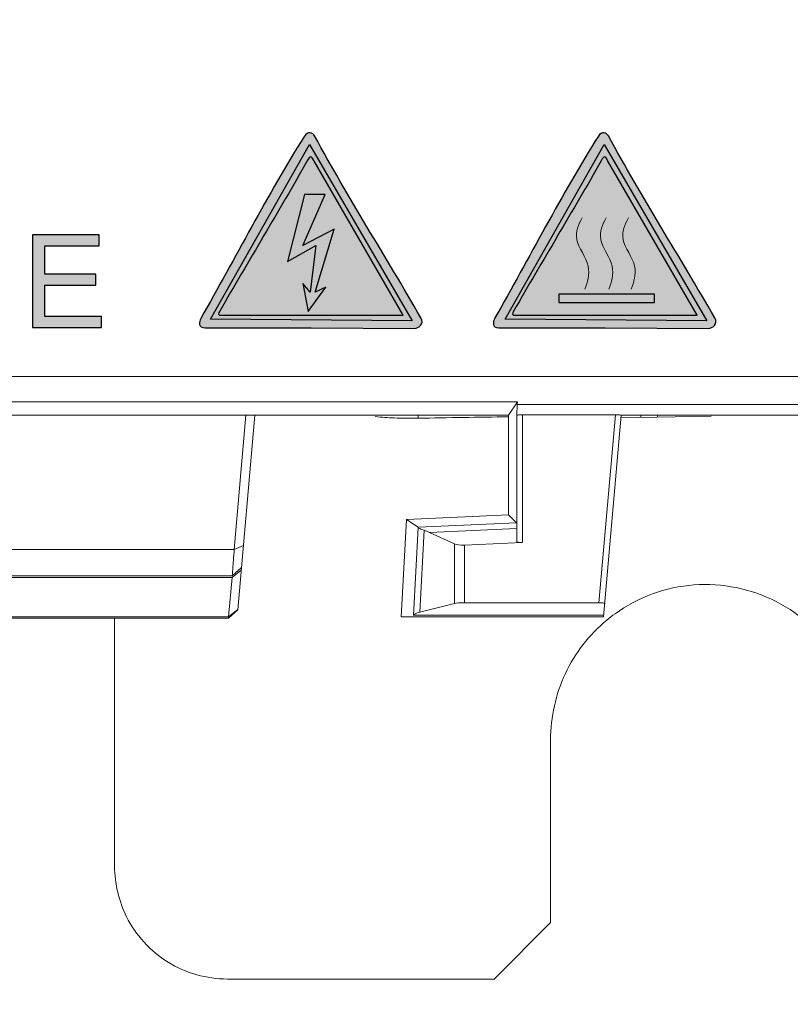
# Model space of a CAD drawing. Header units: millimetres. Extents: x -296 to 295, y -209 to 209.
# Tile 22 of 120: x -227 to -214, y -11 to 7. Entities that reach past the tile are written whole.
import ezdxf

# ---------------------------------------------------------------- set-up
doc = ezdxf.new("R2010")
doc.units = ezdxf.units.MM
doc.header["$MEASUREMENT"] = 0
doc.layers.add('layer 1', color=7, linetype='Continuous')

msp = doc.modelspace()

# ---------------------------------------------------------------- hatches: boundary and pattern name
at = {"layer": 'layer 1'}
h = msp.add_hatch(color=250, dxfattribs=at)
edge = h.paths.add_edge_path()
edge.add_spline(control_points=[(-222.0299, 4.4463), (-221.4321, 3.3486), (-220.7765, 2.3192), (-220.1406, 1.2177), (-220.0744, 1.1031), (-220.1931, 1.0333), (-220.2503, 1.0293), (-220.2503, 1.0293), (-222.0873, 1.0407), (-222.0873, 1.0407), (-222.7153, 1.0407), (-223.3432, 1.0407), (-223.9711, 1.0407), (-224.1013, 1.0407), (-224.0747, 1.1511), (-224.0496, 1.2038), (-223.4338, 2.2839), (-222.8629, 3.4022), (-222.2069, 4.4431), (-222.1522, 4.53), (-222.0567, 4.5026), (-222.0299, 4.4463)], knot_values=[0, 0, 0, 0, 0.1428571, 0.1428571, 0.1428571, 0.2857143, 0.2857143, 0.2857143, 0.4285714, 0.4285714, 0.4285714, 0.5714286, 0.5714286, 0.5714286, 0.7142857, 0.7142857, 0.7142857, 0.8571429, 0.8571429, 0.8571429, 1, 1, 1, 1], degree=3, periodic=1)
h = msp.add_hatch(color=250, dxfattribs=at)
edge = h.paths.add_edge_path()
edge.add_spline(control_points=[(-216.8151, 4.4463), (-216.2173, 3.3486), (-215.5616, 2.3192), (-214.9258, 1.2177), (-214.8596, 1.1031), (-214.9782, 1.0333), (-215.0354, 1.0293), (-215.0354, 1.0293), (-216.8725, 1.0407), (-216.8725, 1.0407), (-217.5005, 1.0407), (-218.1285, 1.0407), (-218.7564, 1.0407), (-218.8866, 1.0407), (-218.86, 1.1511), (-218.8349, 1.2038), (-218.2191, 2.2839), (-217.6481, 3.4022), (-216.9922, 4.4431), (-216.9374, 4.53), (-216.8419, 4.5026), (-216.8151, 4.4463)], knot_values=[0, 0, 0, 0, 0.1428571, 0.1428571, 0.1428571, 0.2857143, 0.2857143, 0.2857143, 0.4285714, 0.4285714, 0.4285714, 0.5714286, 0.5714286, 0.5714286, 0.7142857, 0.7142857, 0.7142857, 0.8571429, 0.8571429, 0.8571429, 1, 1, 1, 1], degree=3, periodic=1)
h = msp.add_hatch(color=2, dxfattribs=at)
edge = h.paths.add_edge_path()
edge.add_spline(control_points=[(-222.1196, 4.2902), (-222.1196, 4.2902), (-223.8729, 1.1916), (-223.8729, 1.1916), (-223.8729, 1.1916), (-220.2961, 1.1621), (-220.2961, 1.1621), (-220.2961, 1.1621), (-222.1196, 4.2902), (-222.1196, 4.2902)], knot_values=[0, 0, 0, 0, 0.3333333, 0.3333333, 0.3333333, 0.6666667, 0.6666667, 0.6666667, 1, 1, 1, 1], degree=3, periodic=1)
h = msp.add_hatch(color=2, dxfattribs=at)
edge = h.paths.add_edge_path()
edge.add_spline(control_points=[(-216.8923, 4.2902), (-216.8923, 4.2902), (-218.6457, 1.1916), (-218.6457, 1.1916), (-218.6457, 1.1916), (-215.0689, 1.1621), (-215.0689, 1.1621), (-215.0689, 1.1621), (-216.8923, 4.2902), (-216.8923, 4.2902)], knot_values=[0, 0, 0, 0, 0.3333333, 0.3333333, 0.3333333, 0.6666667, 0.6666667, 0.6666667, 1, 1, 1, 1], degree=3, periodic=1)
h = msp.add_hatch(color=250, dxfattribs=at)
edge = h.paths.add_edge_path()
edge.add_spline(control_points=[(-222.0443, 4.0084), (-222.0443, 4.0084), (-220.4547, 1.2659), (-220.4547, 1.2659), (-220.4547, 1.2659), (-223.6676, 1.2625), (-223.6676, 1.2625), (-223.7573, 1.2625), (-223.7324, 1.292), (-223.7117, 1.3355), (-223.1978, 2.2344), (-222.665, 3.1049), (-222.1574, 4.005), (-222.1037, 4.1002), (-222.0839, 4.0932), (-222.0443, 4.0084)], knot_values=[0, 0, 0, 0, 0.2, 0.2, 0.2, 0.4, 0.4, 0.4, 0.6, 0.6, 0.6, 0.8, 0.8, 0.8, 1, 1, 1, 1], degree=3, periodic=1)
h = msp.add_hatch(color=250, dxfattribs=at)
edge = h.paths.add_edge_path()
edge.add_spline(control_points=[(-216.8296, 4.0084), (-216.8296, 4.0084), (-215.2398, 1.2659), (-215.2398, 1.2659), (-215.2398, 1.2659), (-218.4529, 1.2625), (-218.4529, 1.2625), (-218.5426, 1.2625), (-218.5177, 1.292), (-218.4969, 1.3355), (-217.983, 2.2344), (-217.4502, 3.1049), (-216.9426, 4.005), (-216.8889, 4.1002), (-216.8691, 4.0932), (-216.8296, 4.0084)], knot_values=[0, 0, 0, 0, 0.2, 0.2, 0.2, 0.4, 0.4, 0.4, 0.6, 0.6, 0.6, 0.8, 0.8, 0.8, 1, 1, 1, 1], degree=3, periodic=1)
h = msp.add_hatch(color=250, dxfattribs=at)
edge = h.paths.add_edge_path()
edge.add_spline(control_points=[(-222.2094, 3.4062), (-222.2094, 3.4062), (-221.8436, 3.4065), (-221.8436, 3.4065), (-221.8436, 3.4065), (-222.2378, 2.5013), (-222.2378, 2.5013), (-222.2378, 2.5013), (-221.6811, 2.7928), (-221.6811, 2.7928), (-221.6811, 2.7928), (-222.0201, 1.6731), (-222.0201, 1.6731), (-222.0201, 1.6731), (-221.8268, 1.7613), (-221.8268, 1.7613), (-221.8268, 1.7613), (-222.1403, 1.3316), (-222.1403, 1.3316), (-222.1403, 1.3316), (-222.2387, 1.83), (-222.2387, 1.83), (-222.2387, 1.83), (-222.1067, 1.6728), (-222.1067, 1.6728), (-222.1067, 1.6728), (-222.0073, 2.5038), (-222.0073, 2.5038), (-222.0073, 2.5038), (-222.5103, 2.2165), (-222.5103, 2.2165), (-222.5103, 2.2165), (-222.2094, 3.4062), (-222.2094, 3.4062)], knot_values=[0, 0, 0, 0, 0.0909091, 0.0909091, 0.0909091, 0.1818182, 0.1818182, 0.1818182, 0.2727273, 0.2727273, 0.2727273, 0.3636364, 0.3636364, 0.3636364, 0.4545455, 0.4545455, 0.4545455, 0.5454545, 0.5454545, 0.5454545, 0.6363636, 0.6363636, 0.6363636, 0.7272727, 0.7272727, 0.7272727, 0.8181818, 0.8181818, 0.8181818, 0.9090909, 0.9090909, 0.9090909, 1, 1, 1, 1], degree=3, periodic=1)
h = msp.add_hatch(color=250, dxfattribs=at)
edge = h.paths.add_edge_path()
edge.add_spline(control_points=[(-227.0352, 1.0471), (-227.0352, 1.0471), (-227.0352, 2.689), (-227.0352, 2.689), (-227.0352, 2.689), (-225.8497, 2.689), (-225.8497, 2.689), (-225.8497, 2.689), (-225.8497, 2.4963), (-225.8497, 2.4963), (-225.8497, 2.4963), (-226.8174, 2.4963), (-226.8174, 2.4963), (-226.8174, 2.4963), (-226.8174, 1.9919), (-226.8174, 1.9919), (-226.8174, 1.9919), (-225.9116, 1.9919), (-225.9116, 1.9919), (-225.9116, 1.9919), (-225.9116, 1.7992), (-225.9116, 1.7992), (-225.9116, 1.7992), (-226.8174, 1.7992), (-226.8174, 1.7992), (-226.8174, 1.7992), (-226.8174, 1.2397), (-226.8174, 1.2397), (-226.8174, 1.2397), (-225.8107, 1.2397), (-225.8107, 1.2397), (-225.8107, 1.2397), (-225.8107, 1.0471), (-225.8107, 1.0471), (-225.8107, 1.0471), (-227.0352, 1.0471), (-227.0352, 1.0471)], knot_values=[0, 0, 0, 0, 0.0833333, 0.0833333, 0.0833333, 0.1666667, 0.1666667, 0.1666667, 0.25, 0.25, 0.25, 0.3333333, 0.3333333, 0.3333333, 0.4166667, 0.4166667, 0.4166667, 0.5, 0.5, 0.5, 0.5833333, 0.5833333, 0.5833333, 0.6666667, 0.6666667, 0.6666667, 0.75, 0.75, 0.75, 0.8333333, 0.8333333, 0.8333333, 0.9166667, 0.9166667, 0.9166667, 1, 1, 1, 1], degree=3, periodic=1)
h = msp.add_hatch(color=250, dxfattribs=at)
edge = h.paths.add_edge_path()
edge.add_spline(control_points=[(-217.6955, 1.6349), (-217.6955, 1.6349), (-215.997, 1.6349), (-215.997, 1.6349), (-215.997, 1.6349), (-215.997, 1.4901), (-215.997, 1.4901), (-215.997, 1.4901), (-217.6955, 1.4901), (-217.6955, 1.4901), (-217.6955, 1.4901), (-217.6955, 1.6349), (-217.6955, 1.6349)], knot_values=[0, 0, 0, 0, 0.25, 0.25, 0.25, 0.5, 0.5, 0.5, 0.75, 0.75, 0.75, 1, 1, 1, 1], degree=3, periodic=1)

# ---------------------------------------------------------------- linework, layer by layer
at = {"layer": 'layer 1', "color": 1, "lineweight": 0}
msp.add_open_spline([(295.3283, 209.2747), (295.3283, 209.2747), (295.3283, -208.9236), (295.3283, -208.9236), (295.3283, -208.9236), (-296.1944, -208.9236), (-296.1944, -208.9236), (-296.1944, -208.9236), (-296.1944, 209.2747), (-296.1944, 209.2747), (-296.1944, 209.2747), (295.3283, 209.2747), (295.3283, 209.2747)], degree=3, knots=[0, 0, 0, 0, 0.25, 0.25, 0.25, 0.5, 0.5, 0.5, 0.75, 0.75, 0.75, 1, 1, 1, 1], dxfattribs=at)
at = {"layer": 'layer 1', "color": 5, "lineweight": 0}
msp.add_open_spline([(-281.2487, 194.7284), (-281.2487, 194.7284), (-281.2487, -197.0649), (-281.2487, -197.0649), (-281.2487, -197.0649), (283.3586, -197.0649), (283.3586, -197.0649)], degree=3, knots=[0, 0, 0, 0, 0.5, 0.5, 0.5, 1, 1, 1, 1], dxfattribs=at)
at = {"layer": 'layer 1', "color": 250}
for points, knots in [([(-222.0299, 4.4463), (-221.4321, 3.3486), (-220.7765, 2.3192), (-220.1406, 1.2177), (-220.0744, 1.1031), (-220.1931, 1.0333), (-220.2503, 1.0293), (-220.2503, 1.0293), (-222.0873, 1.0407), (-222.0873, 1.0407), (-222.7153, 1.0407), (-223.3432, 1.0407), (-223.9711, 1.0407), (-224.1013, 1.0407), (-224.0747, 1.1511), (-224.0496, 1.2038), (-223.4338, 2.2839), (-222.8629, 3.4022), (-222.2069, 4.4431), (-222.1522, 4.53), (-222.0567, 4.5026), (-222.0299, 4.4463)], [0, 0, 0, 0, 0.1428571, 0.1428571, 0.1428571, 0.2857143, 0.2857143, 0.2857143, 0.4285714, 0.4285714, 0.4285714, 0.5714286, 0.5714286, 0.5714286, 0.7142857, 0.7142857, 0.7142857, 0.8571429, 0.8571429, 0.8571429, 1, 1, 1, 1]), ([(-216.8151, 4.4463), (-216.2173, 3.3486), (-215.5616, 2.3192), (-214.9258, 1.2177), (-214.8596, 1.1031), (-214.9782, 1.0333), (-215.0354, 1.0293), (-215.0354, 1.0293), (-216.8725, 1.0407), (-216.8725, 1.0407), (-217.5005, 1.0407), (-218.1285, 1.0407), (-218.7564, 1.0407), (-218.8866, 1.0407), (-218.86, 1.1511), (-218.8349, 1.2038), (-218.2191, 2.2839), (-217.6481, 3.4022), (-216.9922, 4.4431), (-216.9374, 4.53), (-216.8419, 4.5026), (-216.8151, 4.4463)], [0, 0, 0, 0, 0.1428571, 0.1428571, 0.1428571, 0.2857143, 0.2857143, 0.2857143, 0.4285714, 0.4285714, 0.4285714, 0.5714286, 0.5714286, 0.5714286, 0.7142857, 0.7142857, 0.7142857, 0.8571429, 0.8571429, 0.8571429, 1, 1, 1, 1]), ([(-222.0443, 4.0084), (-222.0443, 4.0084), (-220.4547, 1.2659), (-220.4547, 1.2659), (-220.4547, 1.2659), (-223.6676, 1.2625), (-223.6676, 1.2625), (-223.7573, 1.2625), (-223.7324, 1.292), (-223.7117, 1.3355), (-223.1978, 2.2344), (-222.665, 3.1049), (-222.1574, 4.005), (-222.1037, 4.1002), (-222.0839, 4.0932), (-222.0443, 4.0084)], [0, 0, 0, 0, 0.2, 0.2, 0.2, 0.4, 0.4, 0.4, 0.6, 0.6, 0.6, 0.8, 0.8, 0.8, 1, 1, 1, 1]), ([(-216.8296, 4.0084), (-216.8296, 4.0084), (-215.2398, 1.2659), (-215.2398, 1.2659), (-215.2398, 1.2659), (-218.4529, 1.2625), (-218.4529, 1.2625), (-218.5426, 1.2625), (-218.5177, 1.292), (-218.4969, 1.3355), (-217.983, 2.2344), (-217.4502, 3.1049), (-216.9426, 4.005), (-216.8889, 4.1002), (-216.8691, 4.0932), (-216.8296, 4.0084)], [0, 0, 0, 0, 0.2, 0.2, 0.2, 0.4, 0.4, 0.4, 0.6, 0.6, 0.6, 0.8, 0.8, 0.8, 1, 1, 1, 1]), ([(-222.2094, 3.4062), (-222.2094, 3.4062), (-221.8436, 3.4065), (-221.8436, 3.4065), (-221.8436, 3.4065), (-222.2378, 2.5013), (-222.2378, 2.5013), (-222.2378, 2.5013), (-221.6811, 2.7928), (-221.6811, 2.7928), (-221.6811, 2.7928), (-222.0201, 1.6731), (-222.0201, 1.6731), (-222.0201, 1.6731), (-221.8268, 1.7613), (-221.8268, 1.7613), (-221.8268, 1.7613), (-222.1403, 1.3316), (-222.1403, 1.3316), (-222.1403, 1.3316), (-222.2387, 1.83), (-222.2387, 1.83), (-222.2387, 1.83), (-222.1067, 1.6728), (-222.1067, 1.6728), (-222.1067, 1.6728), (-222.0073, 2.5038), (-222.0073, 2.5038), (-222.0073, 2.5038), (-222.5103, 2.2165), (-222.5103, 2.2165), (-222.5103, 2.2165), (-222.2094, 3.4062), (-222.2094, 3.4062)], [0, 0, 0, 0, 0.0909091, 0.0909091, 0.0909091, 0.1818182, 0.1818182, 0.1818182, 0.2727273, 0.2727273, 0.2727273, 0.3636364, 0.3636364, 0.3636364, 0.4545455, 0.4545455, 0.4545455, 0.5454545, 0.5454545, 0.5454545, 0.6363636, 0.6363636, 0.6363636, 0.7272727, 0.7272727, 0.7272727, 0.8181818, 0.8181818, 0.8181818, 0.9090909, 0.9090909, 0.9090909, 1, 1, 1, 1]), ([(-227.0352, 1.0471), (-227.0352, 1.0471), (-227.0352, 2.689), (-227.0352, 2.689), (-227.0352, 2.689), (-225.8497, 2.689), (-225.8497, 2.689), (-225.8497, 2.689), (-225.8497, 2.4963), (-225.8497, 2.4963), (-225.8497, 2.4963), (-226.8174, 2.4963), (-226.8174, 2.4963), (-226.8174, 2.4963), (-226.8174, 1.9919), (-226.8174, 1.9919), (-226.8174, 1.9919), (-225.9116, 1.9919), (-225.9116, 1.9919), (-225.9116, 1.9919), (-225.9116, 1.7992), (-225.9116, 1.7992), (-225.9116, 1.7992), (-226.8174, 1.7992), (-226.8174, 1.7992), (-226.8174, 1.7992), (-226.8174, 1.2397), (-226.8174, 1.2397), (-226.8174, 1.2397), (-225.8107, 1.2397), (-225.8107, 1.2397), (-225.8107, 1.2397), (-225.8107, 1.0471), (-225.8107, 1.0471), (-225.8107, 1.0471), (-227.0352, 1.0471), (-227.0352, 1.0471)], [0, 0, 0, 0, 0.0833333, 0.0833333, 0.0833333, 0.1666667, 0.1666667, 0.1666667, 0.25, 0.25, 0.25, 0.3333333, 0.3333333, 0.3333333, 0.4166667, 0.4166667, 0.4166667, 0.5, 0.5, 0.5, 0.5833333, 0.5833333, 0.5833333, 0.6666667, 0.6666667, 0.6666667, 0.75, 0.75, 0.75, 0.8333333, 0.8333333, 0.8333333, 0.9166667, 0.9166667, 0.9166667, 1, 1, 1, 1]), ([(-217.6955, 1.6349), (-217.6955, 1.6349), (-215.997, 1.6349), (-215.997, 1.6349), (-215.997, 1.6349), (-215.997, 1.4901), (-215.997, 1.4901), (-215.997, 1.4901), (-217.6955, 1.4901), (-217.6955, 1.4901), (-217.6955, 1.4901), (-217.6955, 1.6349), (-217.6955, 1.6349)], [0, 0, 0, 0, 0.25, 0.25, 0.25, 0.5, 0.5, 0.5, 0.75, 0.75, 0.75, 1, 1, 1, 1])]:
    msp.add_open_spline(points, degree=3, knots=knots, dxfattribs=at)
at = {"layer": 'layer 1', "color": 2}
for points in [[(-222.1196, 4.2902), (-222.1196, 4.2902), (-223.8729, 1.1916), (-223.8729, 1.1916), (-223.8729, 1.1916), (-220.2961, 1.1621), (-220.2961, 1.1621), (-220.2961, 1.1621), (-222.1196, 4.2902), (-222.1196, 4.2902)], [(-216.8923, 4.2902), (-216.8923, 4.2902), (-218.6457, 1.1916), (-218.6457, 1.1916), (-218.6457, 1.1916), (-215.0689, 1.1621), (-215.0689, 1.1621), (-215.0689, 1.1621), (-216.8923, 4.2902), (-216.8923, 4.2902)]]:
    msp.add_open_spline(points, degree=3, knots=[0, 0, 0, 0, 0.3333333, 0.3333333, 0.3333333, 0.6666667, 0.6666667, 0.6666667, 1, 1, 1, 1], dxfattribs=at)
at = {"layer": 'layer 1', "color": 250, "lineweight": 15}
for points in [[(-217.281, 2.9904), (-217.3469, 2.8699), (-217.3982, 2.7585), (-217.3752, 2.6099), (-217.3521, 2.4612), (-217.2019, 2.2898), (-217.1728, 2.1356), (-217.1436, 1.9813), (-217.1863, 1.852), (-217.2308, 1.7291)], [(-216.8566, 2.9904), (-216.9226, 2.8699), (-216.9739, 2.7585), (-216.9509, 2.6099), (-216.9278, 2.4612), (-216.7776, 2.2898), (-216.7485, 2.1356), (-216.7193, 1.9813), (-216.762, 1.852), (-216.8065, 1.7291)], [(-216.4581, 2.9904), (-216.524, 2.8699), (-216.5754, 2.7585), (-216.5523, 2.6099), (-216.5293, 2.4612), (-216.3791, 2.2898), (-216.3499, 2.1356), (-216.3208, 1.9813), (-216.3635, 1.852), (-216.4079, 1.7291)]]:
    msp.add_open_spline(points, degree=3, knots=[0, 0, 0, 0, 0.3333333, 0.3333333, 0.3333333, 0.6666667, 0.6666667, 0.6666667, 1, 1, 1, 1], dxfattribs=at)
at = {"layer": 'layer 1', "lineweight": 9}
for points in [[(-198.9442, 0.1793), (-198.9442, 0.1793), (-237.2371, 0.1793), (-237.2371, 0.1793)], [(-235.7506, -0.2735), (-235.7506, -0.2735), (-218.4307, -0.2735), (-218.4307, -0.2735)], [(-218.5889, -0.5108), (-218.5889, -0.5108), (-218.4307, -0.2735), (-218.4307, -0.2735)], [(-218.4389, -0.5108), (-218.4389, -0.5108), (-218.4313, -0.3188), (-218.4313, -0.3188)], [(-218.4313, -0.3188), (-218.4313, -0.3188), (-199.2977, -0.3188), (-199.2977, -0.3188)], [(-235.5924, -0.5108), (-235.5924, -0.5108), (-218.5889, -0.5108), (-218.5889, -0.5108)], [(-223.4549, -2.8912), (-223.4549, -2.8912), (-223.2467, -0.5108), (-223.2467, -0.5108)], [(-223.0906, -0.5108), (-223.0906, -0.5108), (-223.3926, -3.962), (-223.3926, -3.962)], [(-220.1927, -0.5108), (-220.1927, -0.5108), (-220.1927, -0.5622), (-220.1927, -0.5622)], [(-218.5889, -2.2795), (-218.5889, -2.2795), (-218.5889, -0.5108), (-218.5889, -0.5108)], [(-218.4389, -0.5108), (-218.4389, -0.5108), (-218.4389, -2.7467), (-218.4389, -2.7467)], [(-218.3389, -0.502), (-218.3389, -0.502), (-216.6903, -0.502), (-216.6903, -0.502)], [(-218.3389, -2.7673), (-218.3389, -2.7673), (-218.3389, -0.502), (-218.3389, -0.502)], [(-216.9819, -3.8358), (-216.9819, -3.8358), (-216.6903, -0.502), (-216.6903, -0.502)], [(-216.9034, -4.0858), (-216.9034, -4.0858), (-216.5906, -0.5108), (-216.5906, -0.5108)], [(-216.5906, -0.5108), (-216.5906, -0.5108), (-198.5906, -0.5108), (-198.5906, -0.5108)], [(-216.2382, -0.5475), (-216.2382, -0.5475), (-216.2382, -0.5108), (-216.2382, -0.5108)], [(-215.9453, -0.5108), (-215.9453, -0.5108), (-215.9453, -0.5424), (-215.9453, -0.5424)], [(-220.1927, -0.5622), (-219.6581, -0.5539), (-219.1233, -0.5455), (-218.5885, -0.5371)], [(-216.5962, -0.5538), (-216.5962, -0.5538), (-214.9904, -0.5258), (-214.9904, -0.5258)], [(-220.4906, -4.0858), (-220.4906, -4.0858), (-220.4001, -2.3585), (-220.4001, -2.3585)], [(-220.4001, -2.3585), (-220.4001, -2.3585), (-218.5889, -2.2795), (-218.5889, -2.2795)], [(-220.4001, -2.3585), (-220.4001, -2.3585), (-220.191, -2.4934), (-220.191, -2.4934)], [(-218.445, -2.4172), (-218.445, -2.4172), (-220.191, -2.4934), (-220.191, -2.4934)], [(-218.5889, -2.2795), (-218.5889, -2.2795), (-218.445, -2.4172), (-218.445, -2.4172)], [(-220.2729, -4.0604), (-220.2729, -4.0604), (-220.1903, -2.5001), (-220.1903, -2.5001)], [(-220.1903, -2.5001), (-220.1903, -2.4996), (-220.1903, -2.4991), (-220.1903, -2.4986)], [(-220.0865, -2.5511), (-220.0865, -2.5511), (-220.1634, -4.004), (-220.1634, -4.004)], [(-219.9904, -2.5893), (-220.0222, -2.5747), (-220.0543, -2.562), (-220.0865, -2.5511)], [(-219.9904, -2.5893), (-219.9904, -2.5893), (-218.4421, -2.5217), (-218.4421, -2.5217)], [(-219.5459, -2.7923), (-219.5459, -2.7923), (-219.9904, -2.5893), (-219.9904, -2.5893)], [(-219.5459, -2.7923), (-219.5459, -2.7923), (-219.5459, -3.8496), (-219.5459, -3.8496)], [(-219.5459, -2.7923), (-219.512, -2.8078), (-219.4428, -2.8155), (-219.367, -2.8122)], [(-219.367, -2.8122), (-219.367, -2.8122), (-218.3526, -2.7679), (-218.3526, -2.7679)], [(-223.4549, -2.8912), (-223.4549, -2.8912), (-230.7264, -2.8912), (-230.7264, -2.8912)], [(-223.2926, -2.819), (-223.2926, -2.819), (-223.4549, -2.8912), (-223.4549, -2.8912)], [(-219.367, -3.8358), (-219.367, -3.8358), (-219.367, -2.8122), (-219.367, -2.8122)], [(-223.4936, -3.3876), (-223.4936, -3.3876), (-223.3312, -3.2606), (-223.3312, -3.2606)], [(-223.4893, -3.3608), (-223.4893, -3.3608), (-223.327, -3.212), (-223.327, -3.212)], [(-230.692, -3.3608), (-230.692, -3.3608), (-223.4893, -3.3608), (-223.4893, -3.3608)], [(-230.6877, -3.3876), (-230.6877, -3.3876), (-223.4936, -3.3876), (-223.4936, -3.3876)], [(-223.5545, -4.084), (-223.5545, -4.084), (-223.4936, -3.3876), (-223.4936, -3.3876)], [(-219.367, -3.8358), (-219.4428, -3.8358), (-219.512, -3.8411), (-219.5459, -3.8496)], [(-216.9819, -3.8358), (-216.9819, -3.8358), (-219.367, -3.8358), (-219.367, -3.8358)], [(-223.3926, -3.962), (-223.3926, -3.962), (-223.5549, -4.1108), (-223.5549, -4.1108)], [(-223.3921, -3.957), (-223.3921, -3.957), (-223.5545, -4.084), (-223.5545, -4.084)], [(-220.1634, -4.004), (-220.1634, -4.004), (-219.5459, -3.8496), (-219.5459, -3.8496)], [(-223.5545, -4.084), (-223.5545, -4.084), (-230.6268, -4.084), (-230.6268, -4.084)], [(-230.6263, -4.1108), (-230.6263, -4.1108), (-223.5549, -4.1108), (-223.5549, -4.1108)], [(-225.5772, -8.5112), (-225.5772, -8.5112), (-225.5775, -4.1108), (-225.5775, -4.1108)], [(-220.4906, -4.0858), (-220.4906, -4.0858), (-216.9034, -4.0858), (-216.9034, -4.0858)], [(-220.2727, -4.059), (-220.2727, -4.059), (-216.901, -4.0588), (-216.901, -4.0588)], [(-216.6966, -4.0303), (-216.7468, -4.0664), (-216.7957, -4.1042), (-216.8433, -4.1436)], [(-217.8406, -6.265), (-217.8406, -6.265), (-217.8406, -9.5108), (-217.8406, -9.5108)], [(-225.3656, -9.4055), (-225.5026, -9.1315), (-225.5773, -8.8175), (-225.5772, -8.5112)], [(-217.8406, -9.5108), (-217.8406, -9.5108), (-218.8406, -10.5108), (-218.8406, -10.5108)], [(-223.5768, -10.5108), (-223.5768, -10.5108), (-218.8406, -10.5108), (-218.8406, -10.5108)]]:
    msp.add_open_spline(points, degree=3, dxfattribs=at)
for points, knots in [([(-218.4307, -0.2734), (-218.4307, -0.279), (-218.4308, -0.2846), (-218.4308, -0.2902), (-218.4309, -0.2998), (-218.4309, -0.3093), (-218.4313, -0.3188)], [0, 0, 0, 0, 0.5, 0.5, 0.5, 1, 1, 1, 1]), ([(-218.3389, -0.502), (-218.3517, -0.502), (-218.3641, -0.5023), (-218.3772, -0.5027), (-218.3883, -0.503), (-218.3999, -0.5034), (-218.4097, -0.5046), (-218.4163, -0.5054), (-218.422, -0.5066), (-218.4313, -0.5074), (-218.4349, -0.5077), (-218.4389, -0.508), (-218.4389, -0.5108)], [0, 0, 0, 0, 0.25, 0.25, 0.25, 0.5, 0.5, 0.5, 0.75, 0.75, 0.75, 1, 1, 1, 1]), ([(-216.5906, -0.5108), (-216.5904, -0.5084), (-216.6008, -0.5062), (-216.6195, -0.5046), (-216.6382, -0.5029), (-216.6636, -0.502), (-216.6903, -0.502)], [0, 0, 0, 0, 0.5, 0.5, 0.5, 1, 1, 1, 1]), ([(-220.1927, -0.5622), (-220.333, -0.5644), (-220.4732, -0.5636), (-220.6135, -0.5585), (-220.7267, -0.5544), (-220.8399, -0.5475), (-220.9516, -0.5298)], [0, 0, 0, 0, 0.5, 0.5, 0.5, 1, 1, 1, 1]), ([(-220.0865, -2.5511), (-220.1127, -2.5422), (-220.1399, -2.5325), (-220.1638, -2.5205), (-220.1704, -2.5172), (-220.1767, -2.5137), (-220.1835, -2.5088), (-220.1868, -2.5064), (-220.1901, -2.5038), (-220.1903, -2.5001)], [0, 0, 0, 0, 0.3333333, 0.3333333, 0.3333333, 0.6666667, 0.6666667, 0.6666667, 1, 1, 1, 1]), ([(-218.4389, -2.7467), (-218.4388, -2.7563), (-218.4258, -2.7594), (-218.4145, -2.7618), (-218.39, -2.7671), (-218.3733, -2.7688), (-218.3526, -2.7679)], [0, 0, 0, 0, 0.5, 0.5, 0.5, 1, 1, 1, 1]), ([(-223.4733, -3.1418), (-223.4719, -3.1233), (-223.4704, -3.1048), (-223.469, -3.0863), (-223.4639, -3.0213), (-223.459, -2.9563), (-223.4549, -2.8912)], [0, 0, 0, 0, 0.5, 0.5, 0.5, 1, 1, 1, 1]), ([(-223.4893, -3.3608), (-223.4881, -3.3608), (-223.4884, -3.3588), (-223.4886, -3.3572), (-223.4891, -3.3523), (-223.4883, -3.3496), (-223.4878, -3.3465), (-223.487, -3.3414), (-223.487, -3.335), (-223.4867, -3.3289), (-223.4865, -3.3204), (-223.4858, -3.3125), (-223.4852, -3.3044), (-223.4845, -3.2941), (-223.4838, -3.2836), (-223.4831, -3.2732), (-223.4823, -3.2606), (-223.4814, -3.2481), (-223.4804, -3.2355), (-223.4781, -3.2043), (-223.4758, -3.1731), (-223.4733, -3.1418)], [0, 0, 0, 0, 0.1428571, 0.1428571, 0.1428571, 0.2857143, 0.2857143, 0.2857143, 0.4285714, 0.4285714, 0.4285714, 0.5714286, 0.5714286, 0.5714286, 0.7142857, 0.7142857, 0.7142857, 0.8571429, 0.8571429, 0.8571429, 1, 1, 1, 1]), ([(-212.3406, -6.2653), (-212.3413, -6.0146), (-212.3759, -5.7624), (-212.4435, -5.5201), (-212.5111, -5.2777), (-212.6119, -5.0452), (-212.7437, -4.83), (-213.0047, -4.4038), (-213.3873, -4.0457), (-213.8357, -3.8157), (-214.284, -3.5857), (-214.798, -3.4837), (-215.2963, -3.5202), (-215.5478, -3.5386), (-215.7954, -3.5922), (-216.0317, -3.6785), (-216.268, -3.7648), (-216.4931, -3.8838), (-216.6966, -4.0303)], [0, 0, 0, 0, 0.1666667, 0.1666667, 0.1666667, 0.3333333, 0.3333333, 0.3333333, 0.5, 0.5, 0.5, 0.6666667, 0.6666667, 0.6666667, 0.8333333, 0.8333333, 0.8333333, 1, 1, 1, 1]), ([(-216.8826, -3.8483), (-216.8823, -3.8449), (-216.8926, -3.8418), (-216.9113, -3.8394), (-216.9299, -3.8371), (-216.9553, -3.8358), (-216.9819, -3.8358)], [0, 0, 0, 0, 0.5, 0.5, 0.5, 1, 1, 1, 1]), ([(-220.1634, -4.004), (-220.1904, -4.0107), (-220.2143, -4.0177), (-220.2424, -4.0308), (-220.2564, -4.0373), (-220.2714, -4.0453), (-220.2727, -4.059)], [0, 0, 0, 0, 0.5, 0.5, 0.5, 1, 1, 1, 1]), ([(-223.5549, -4.1108), (-223.5527, -4.1108), (-223.554, -4.1071), (-223.5548, -4.1039), (-223.5572, -4.0948), (-223.5546, -4.0906), (-223.5545, -4.084)], [0, 0, 0, 0, 0.5, 0.5, 0.5, 1, 1, 1, 1]), ([(-216.8433, -4.1436), (-217.1515, -4.3989), (-217.407, -4.7263), (-217.5789, -5.0926), (-217.751, -5.4591), (-217.8396, -5.8646), (-217.8406, -6.265)], [0, 0, 0, 0, 0.5, 0.5, 0.5, 1, 1, 1, 1]), ([(-223.5768, -10.5108), (-223.9412, -10.5108), (-224.3128, -10.4071), (-224.6282, -10.2122), (-224.9436, -10.0174), (-225.2027, -9.7314), (-225.3656, -9.4055)], [0, 0, 0, 0, 0.5, 0.5, 0.5, 1, 1, 1, 1])]:
    msp.add_open_spline(points, degree=3, knots=knots, dxfattribs=at)

doc.saveas('drawing.dxf')
